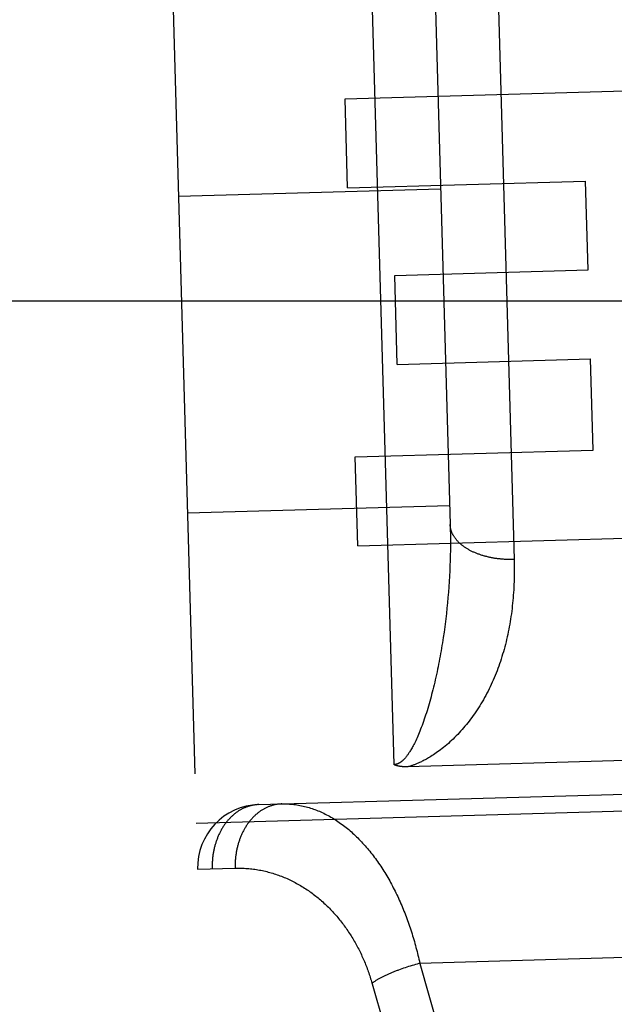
# Model space of a CAD drawing. Header units: inches. Extents: x 0 to 142, y 0 to 92.
# Tile 23 of 65: x 54.493 to 54.777, y 47.846 to 48.315. Entities that reach past the tile are written whole.
import ezdxf

# ---------------------------------------------------------------- set-up
doc = ezdxf.new("R2010")
doc.units = ezdxf.units.IN
doc.header["$LTSCALE"] = 7.824912
doc.header["$MEASUREMENT"] = 0
doc.linetypes.add('HIDDEN', pattern=[0.2, 0.1, -0.1])
doc.layers.add('02___PRT_ALL_AXES', color=7, linetype='CONTINUOUS')
doc.layers.add('DEFAULT_2', color=8, linetype='HIDDEN')

msp = doc.modelspace()

# ---------------------------------------------------------------- linework, layer by layer
at = {"layer": '02___PRT_ALL_AXES', "color": 8, "linetype": 'HIDDEN'}
for p, q in [((54.6485, 48.27745), (54.80457, 48.28188)), ((54.64971, 48.23503), (54.6485, 48.27745)), ((54.64971, 48.23503), (54.76318, 48.23825)), ((54.76438, 48.19583), (54.76318, 48.23825)), ((54.67221, 48.19321), (54.76438, 48.19583)), ((54.67342, 48.15079), (54.67221, 48.19321)), ((54.67342, 48.15079), (54.76559, 48.15341)), ((54.76682, 48.10996), (54.76559, 48.15341)), ((54.65335, 48.10673), (54.76682, 48.10996)), ((54.65456, 48.06431), (54.65335, 48.10673)), ((54.65456, 48.06431), (54.81062, 48.06875)), ((54.60739, 47.94092), (55.17216, 47.95696))]:
    msp.add_line(p, q, dxfattribs=at)
at = {"layer": 'DEFAULT_2', "color": 8, "linetype": 'HIDDEN'}
for p, q in [((54.67187, 47.95997), (54.64885, 48.77044)), ((54.63456, 46.98431), (54.58388, 48.76859)), ((54.55474, 48.73775), (54.60372, 47.01345)), ((54.71931, 48.40279), (54.72912, 48.05778)), ((54.68991, 48.38152), (54.69863, 48.07443)), ((54.56914, 48.23095), (54.69409, 48.2345)), ((35.33842, 48.18109), (56.71342, 48.18109)), ((54.57342, 48.08002), (54.69837, 48.08356)), ((54.69863, 48.07443), (54.69869, 48.07201)), ((54.69869, 48.07201), (54.69873, 48.06959)), ((54.69873, 48.06959), (54.69875, 48.06715)), ((54.69874, 48.0647), (54.69872, 48.06224)), ((54.69875, 48.06715), (54.69874, 48.0647)), ((54.69872, 48.06224), (54.69868, 48.05977)), ((54.69861, 48.05729), (54.69853, 48.0548)), ((54.69868, 48.05977), (54.69861, 48.05729)), ((54.69842, 48.05231), (54.6983, 48.0498)), ((54.69853, 48.0548), (54.69842, 48.05231)), ((54.69815, 48.04729), (54.69798, 48.04477)), ((54.6983, 48.0498), (54.69815, 48.04729)), ((54.69779, 48.04225), (54.69758, 48.03971)), ((54.69798, 48.04477), (54.69779, 48.04225)), ((54.69735, 48.03718), (54.6971, 48.03464)), ((54.69758, 48.03971), (54.69735, 48.03718)), ((54.69637, 48.02827), (54.69604, 48.02572)), ((54.69668, 48.03082), (54.69637, 48.02827)), ((54.69569, 48.02317), (54.69532, 48.02062)), ((54.69604, 48.02572), (54.69569, 48.02317)), ((54.85045, 47.96383), (54.6785, 47.95895)), ((54.60739, 47.94092), (55.17216, 47.95696)), ((54.57762, 47.93208), (55.20237, 47.94982)), ((54.57825, 47.91008), (54.59614, 47.91059)), ((54.61065, 47.01364), (54.58518, 47.91028)), ((55.09981, 47.87704), (54.68415, 47.86523)), ((54.67641, 47.86288), (54.67562, 47.8626)), ((54.67721, 47.86315), (54.67641, 47.86288)), ((54.67801, 47.86342), (54.67721, 47.86315)), ((54.67882, 47.86368), (54.67801, 47.86342)), ((54.67963, 47.86394), (54.67882, 47.86368)), ((54.68045, 47.86419), (54.67963, 47.86394)), ((54.68126, 47.86443), (54.68045, 47.86419)), ((54.68209, 47.86467), (54.68126, 47.86443)), ((54.68291, 47.8649), (54.68209, 47.86467)), ((54.68415, 47.86523), (54.75591, 47.61316)), ((54.67484, 47.86232), (54.67406, 47.86203)), ((54.67562, 47.8626), (54.67484, 47.86232)), ((54.66114, 47.85651), (54.73311, 47.60374))]:
    msp.add_line(p, q, dxfattribs=at)
for points in [[(54.72912, 48.05778), (54.7287, 48.05777), (54.72828, 48.05776), (54.72786, 48.05776), (54.72743, 48.05776), (54.72701, 48.05776), (54.72659, 48.05777), (54.72618, 48.05778), (54.72576, 48.05779), (54.72534, 48.05781), (54.72492, 48.05783), (54.7245, 48.05785), (54.72409, 48.05788), (54.72367, 48.05791), (54.72326, 48.05795), (54.72284, 48.05798), (54.72243, 48.05803), (54.72202, 48.05807), (54.72161, 48.05812), (54.7212, 48.05817), (54.7208, 48.05822), (54.72039, 48.05828), (54.71999, 48.05834), (54.71958, 48.05841), (54.71918, 48.05848), (54.71879, 48.05855), (54.71839, 48.05862), (54.718, 48.0587), (54.7176, 48.05878), (54.71721, 48.05887), (54.71683, 48.05895), (54.71644, 48.05905), (54.71606, 48.05914), (54.71568, 48.05924), (54.7153, 48.05934), (54.71492, 48.05944), (54.71455, 48.05955), (54.71418, 48.05966), (54.71381, 48.05977), (54.71345, 48.05989), (54.71309, 48.06001), (54.71273, 48.06013), (54.71237, 48.06025), (54.71202, 48.06038), (54.71167, 48.06051), (54.71133, 48.06065), (54.71098, 48.06078), (54.71065, 48.06092), (54.71031, 48.06106), (54.70998, 48.06121), (54.70965, 48.06136), (54.70933, 48.06151), (54.70901, 48.06166), (54.70869, 48.06182), (54.70838, 48.06198), (54.70807, 48.06214), (54.70777, 48.0623), (54.70747, 48.06247), (54.70717, 48.06264), (54.70688, 48.06281), (54.70659, 48.06298), (54.70631, 48.06316), (54.70603, 48.06334), (54.70575, 48.06352), (54.70548, 48.0637), (54.70522, 48.06389), (54.70496, 48.06407), (54.7047, 48.06426), (54.70445, 48.06446), (54.7042, 48.06465), (54.70396, 48.06485), (54.70373, 48.06505), (54.70349, 48.06525), (54.70327, 48.06545), (54.70304, 48.06565), (54.70283, 48.06586), (54.70261, 48.06607), (54.70241, 48.06628), (54.70221, 48.06649), (54.70201, 48.0667), (54.70182, 48.06692), (54.70163, 48.06713), (54.70145, 48.06735), (54.70128, 48.06757), (54.7011, 48.06779), (54.70094, 48.06802), (54.70078, 48.06824), (54.70063, 48.06847), (54.70048, 48.06869), (54.70034, 48.06892), (54.7002, 48.06915), (54.70007, 48.06938), (54.69994, 48.06962), (54.69982, 48.06985), (54.69971, 48.07008), (54.6996, 48.07032), (54.69949, 48.07055), (54.6994, 48.07079), (54.69931, 48.07103), (54.69922, 48.07127), (54.69914, 48.07151), (54.69906, 48.07175), (54.699, 48.07199), (54.69893, 48.07223), (54.69888, 48.07247), (54.69883, 48.07272), (54.69878, 48.07296), (54.69874, 48.0732), (54.69871, 48.07345), (54.69868, 48.07369), (54.69866, 48.07394), (54.69864, 48.07418), (54.69863, 48.07443)], [(54.72912, 48.05778), (54.72915, 48.05645), (54.72917, 48.05512), (54.72918, 48.0538), (54.72919, 48.05248), (54.72918, 48.05117), (54.72916, 48.04985), (54.72913, 48.04855), (54.72909, 48.04724), (54.72904, 48.04594), (54.72897, 48.04464), (54.7289, 48.04335), (54.72882, 48.04206), (54.72873, 48.04077), (54.72862, 48.03949), (54.72851, 48.03821), (54.72839, 48.03694), (54.72825, 48.03567), (54.7281, 48.03441), (54.72795, 48.03315), (54.72778, 48.0319), (54.7276, 48.03065), (54.72742, 48.02941), (54.72722, 48.02817), (54.72701, 48.02694), (54.72679, 48.02572), (54.72655, 48.0245), (54.72631, 48.02328), (54.72606, 48.02207), (54.7258, 48.02087), (54.72552, 48.01967), (54.72524, 48.01848), (54.72494, 48.0173), (54.72463, 48.01612), (54.72431, 48.01494), (54.72398, 48.01378), (54.72364, 48.01262), (54.72329, 48.01147), (54.72293, 48.01032), (54.72255, 48.00918), (54.72217, 48.00805), (54.72177, 48.00692), (54.72137, 48.0058), (54.72095, 48.00469), (54.72052, 48.00359), (54.72008, 48.00249), (54.71962, 48.0014), (54.71916, 48.00032), (54.71868, 47.99924), (54.7182, 47.99818), (54.7177, 47.99712), (54.71719, 47.99607), (54.71667, 47.99503), (54.71613, 47.99399), (54.71559, 47.99297), (54.71503, 47.99195), (54.71447, 47.99094), (54.71389, 47.98995), (54.7133, 47.98896), (54.71271, 47.98799), (54.71211, 47.98704), (54.7115, 47.9861), (54.71088, 47.98517), (54.71025, 47.98426), (54.70962, 47.98336), (54.70898, 47.98248), (54.70833, 47.98161), (54.70768, 47.98075), (54.70702, 47.97991), (54.70635, 47.97908), (54.70568, 47.97827), (54.705, 47.97746), (54.70431, 47.97668), (54.70362, 47.9759), (54.70292, 47.97514), (54.70221, 47.97439), (54.70149, 47.97365)], [(54.6971, 48.03464), (54.69682, 48.03209), (54.69668, 48.03082)], [(54.69532, 48.02062), (54.69493, 48.01808), (54.69472, 48.0168), (54.69451, 48.01553), (54.69429, 48.01426), (54.69407, 48.01299), (54.69384, 48.01173), (54.69361, 48.01046), (54.69337, 48.0092), (54.69312, 48.00794), (54.69287, 48.00668), (54.69262, 48.00543), (54.69235, 48.00418), (54.69209, 48.00294), (54.69181, 48.0017), (54.69154, 48.00048), (54.69126, 47.99926), (54.69097, 47.99806), (54.69068, 47.99687), (54.69039, 47.9957), (54.6901, 47.99453), (54.6898, 47.99338), (54.68949, 47.99224), (54.68919, 47.99112), (54.68888, 47.99), (54.68856, 47.9889), (54.68824, 47.98782), (54.68792, 47.98674), (54.6876, 47.98568), (54.68727, 47.98464), (54.68694, 47.98361), (54.6866, 47.98259), (54.68626, 47.98159)], [(54.68626, 47.98159), (54.68592, 47.98059), (54.68557, 47.97962), (54.68523, 47.97867), (54.68488, 47.97774), (54.68453, 47.97684), (54.68418, 47.97596), (54.68384, 47.97511), (54.6835, 47.9743), (54.68316, 47.97351), (54.68283, 47.97277), (54.68251, 47.97205), (54.68219, 47.97137), (54.68188, 47.97073), (54.68158, 47.97011), (54.68129, 47.96953), (54.681, 47.96898), (54.68072, 47.96847), (54.68045, 47.96798), (54.68019, 47.96752), (54.67994, 47.96708), (54.67969, 47.96667), (54.67945, 47.96629), (54.67922, 47.96592), (54.679, 47.96558), (54.67879, 47.96526), (54.67858, 47.96496), (54.67837, 47.96467), (54.67818, 47.96441), (54.67799, 47.96415), (54.67781, 47.96391), (54.67763, 47.96369), (54.67745, 47.96347), (54.67728, 47.96327), (54.67712, 47.96308), (54.67696, 47.9629), (54.67681, 47.96273), (54.67666, 47.96257), (54.67651, 47.96242), (54.67637, 47.96228), (54.67623, 47.96214), (54.67609, 47.96201), (54.67596, 47.96189), (54.67583, 47.96178), (54.6757, 47.96167), (54.67558, 47.96156), (54.67546, 47.96146), (54.67534, 47.96137), (54.67522, 47.96128), (54.67511, 47.9612), (54.675, 47.96112), (54.67489, 47.96104), (54.67478, 47.96097), (54.67468, 47.9609), (54.67457, 47.96084), (54.67448, 47.96078), (54.67438, 47.96072), (54.67428, 47.96067), (54.67419, 47.96062), (54.6741, 47.96057), (54.67402, 47.96053), (54.67393, 47.96049), (54.67385, 47.96045), (54.67377, 47.96041), (54.67369, 47.96038), (54.67361, 47.96035), (54.67354, 47.96032), (54.67347, 47.96029), (54.67339, 47.96026), (54.67332, 47.96024), (54.67326, 47.96022), (54.67319, 47.96019), (54.67312, 47.96017), (54.67306, 47.96016), (54.673, 47.96014), (54.67293, 47.96012), (54.67287, 47.96011), (54.67281, 47.96009), (54.67275, 47.96008), (54.67269, 47.96007), (54.67264, 47.96005), (54.67258, 47.96004), (54.67252, 47.96003), (54.67247, 47.96002), (54.67241, 47.96002), (54.67236, 47.96001), (54.6723, 47.96), (54.67225, 47.95999), (54.67219, 47.95999), (54.67214, 47.95998), (54.67208, 47.95998), (54.67203, 47.95998), (54.67198, 47.95997), (54.67192, 47.95997), (54.67187, 47.95997)], [(54.70149, 47.97365), (54.70076, 47.97292), (54.70002, 47.97219), (54.69927, 47.97149), (54.69852, 47.97079), (54.69777, 47.97012), (54.69701, 47.96946), (54.69626, 47.96883), (54.69552, 47.96822), (54.69478, 47.96763), (54.69406, 47.96708), (54.69336, 47.96654), (54.69266, 47.96604), (54.69199, 47.96556), (54.69133, 47.96511), (54.69069, 47.96468), (54.69007, 47.96428), (54.68947, 47.9639), (54.68889, 47.96354), (54.68833, 47.96321), (54.68779, 47.96289), (54.68727, 47.9626), (54.68676, 47.96232), (54.68627, 47.96206), (54.6858, 47.96182), (54.68534, 47.96159), (54.68491, 47.96137), (54.68448, 47.96117), (54.68408, 47.96098), (54.68368, 47.96081), (54.6833, 47.96064), (54.68293, 47.96048), (54.68257, 47.96033), (54.68222, 47.96019), (54.68188, 47.96006), (54.68156, 47.95994), (54.68124, 47.95982), (54.68093, 47.95971), (54.68063, 47.9596), (54.68034, 47.9595), (54.68006, 47.95941), (54.67978, 47.95932), (54.67951, 47.95924), (54.67925, 47.95916), (54.67899, 47.95908), (54.67874, 47.95901), (54.6785, 47.95895)], [(54.6785, 47.95895), (54.67828, 47.95894), (54.67807, 47.95894), (54.67786, 47.95894), (54.67766, 47.95894), (54.67746, 47.95894), (54.67726, 47.95894), (54.67707, 47.95894), (54.67688, 47.95895), (54.67669, 47.95896), (54.67651, 47.95897), (54.67633, 47.95898), (54.67615, 47.95899), (54.67598, 47.959), (54.67581, 47.95901), (54.67565, 47.95903), (54.67548, 47.95904), (54.67533, 47.95906), (54.67517, 47.95908), (54.67502, 47.9591), (54.67487, 47.95912), (54.67472, 47.95914), (54.67457, 47.95916), (54.67443, 47.95919), (54.67429, 47.95921), (54.67416, 47.95924), (54.67403, 47.95926), (54.67389, 47.95929), (54.67377, 47.95932), (54.67364, 47.95935), (54.67352, 47.95938), (54.6734, 47.95941), (54.67328, 47.95944), (54.67316, 47.95947), (54.67305, 47.95951), (54.67294, 47.95954), (54.67283, 47.95957), (54.67272, 47.95961), (54.67262, 47.95965), (54.67252, 47.95969), (54.67242, 47.95972), (54.67232, 47.95976), (54.67223, 47.9598), (54.67214, 47.95984), (54.67205, 47.95988), (54.67196, 47.95993), (54.67187, 47.95997)], [(54.60739, 47.94092), (54.60708, 47.94091), (54.60676, 47.9409), (54.60645, 47.94087), (54.60613, 47.94084), (54.60581, 47.94081), (54.60548, 47.94077), (54.60516, 47.94072), (54.60484, 47.94067), (54.60452, 47.94061), (54.6042, 47.94054), (54.60388, 47.94047), (54.60357, 47.9404), (54.60325, 47.94032), (54.60293, 47.94023), (54.60262, 47.94013), (54.6023, 47.94004), (54.60199, 47.93993), (54.60168, 47.93982), (54.60137, 47.9397), (54.60106, 47.93958), (54.60076, 47.93945), (54.60045, 47.93932), (54.60015, 47.93918), (54.59984, 47.93904), (54.59954, 47.93889), (54.59924, 47.93873), (54.59895, 47.93857), (54.59865, 47.9384), (54.59836, 47.93823), (54.59806, 47.93805), (54.59778, 47.93787), (54.59749, 47.93768), (54.5972, 47.93749), (54.59692, 47.93729), (54.59664, 47.93709), (54.59636, 47.93688), (54.59608, 47.93667), (54.59581, 47.93645), (54.59554, 47.93622), (54.59527, 47.93599), (54.595, 47.93576), (54.59474, 47.93552), (54.59448, 47.93528), (54.59422, 47.93503), (54.59396, 47.93478), (54.59371, 47.93452), (54.59346, 47.93426), (54.59321, 47.93399), (54.59297, 47.93372), (54.59272, 47.93344), (54.59249, 47.93316), (54.59225, 47.93288), (54.59202, 47.93259), (54.59179, 47.93229), (54.59157, 47.932), (54.59134, 47.93169), (54.59112, 47.93139), (54.59091, 47.93108), (54.5907, 47.93076), (54.59049, 47.93045), (54.59028, 47.93012), (54.59008, 47.9298), (54.58988, 47.92947), (54.58969, 47.92914), (54.5895, 47.9288), (54.58931, 47.92846), (54.58913, 47.92812), (54.58895, 47.92777), (54.58877, 47.92742), (54.5886, 47.92707), (54.58843, 47.92671), (54.58827, 47.92635), (54.58811, 47.92599), (54.58795, 47.92562), (54.5878, 47.92525), (54.58765, 47.92488), (54.58751, 47.92451), (54.58737, 47.92413), (54.58723, 47.92375), (54.5871, 47.92337), (54.58697, 47.92298), (54.58685, 47.9226), (54.58673, 47.92221), (54.58661, 47.92182), (54.5865, 47.92142), (54.58639, 47.92103), (54.58629, 47.92063), (54.58619, 47.92023), (54.5861, 47.91983), (54.58601, 47.91943), (54.58593, 47.91902), (54.58585, 47.91862), (54.58577, 47.91821), (54.5857, 47.9178), (54.58563, 47.91739), (54.58557, 47.91698), (54.58551, 47.91656), (54.58546, 47.91615), (54.58541, 47.91573), (54.58536, 47.91532), (54.58532, 47.9149), (54.58529, 47.91448), (54.58526, 47.91406), (54.58523, 47.91365), (54.58521, 47.91323), (54.58519, 47.91281), (54.58518, 47.91239), (54.58517, 47.91196), (54.58516, 47.91154), (54.58517, 47.91112), (54.58517, 47.9107), (54.58518, 47.91028)], [(54.61835, 47.94123), (54.61802, 47.94122), (54.61769, 47.9412), (54.61736, 47.94118), (54.61703, 47.94115), (54.6167, 47.94111), (54.61638, 47.94107), (54.61605, 47.94102), (54.61572, 47.94096), (54.6154, 47.9409), (54.61507, 47.94084), (54.61475, 47.94076), (54.61443, 47.94068), (54.6141, 47.9406), (54.61378, 47.94051), (54.61346, 47.94041), (54.61315, 47.94031), (54.61283, 47.9402), (54.61251, 47.94008), (54.6122, 47.93996), (54.61188, 47.93984), (54.61157, 47.9397), (54.61126, 47.93956), (54.61095, 47.93942), (54.61065, 47.93927), (54.61034, 47.93912), (54.61004, 47.93895), (54.60974, 47.93879), (54.60944, 47.93861), (54.60914, 47.93844), (54.60884, 47.93825), (54.60855, 47.93806), (54.60826, 47.93787), (54.60797, 47.93767), (54.60768, 47.93746), (54.6074, 47.93725), (54.60712, 47.93704), (54.60684, 47.93682), (54.60656, 47.93659), (54.60629, 47.93636), (54.60602, 47.93612), (54.60575, 47.93588), (54.60548, 47.93563), (54.60522, 47.93538), (54.60496, 47.93512), (54.6047, 47.93486), (54.60444, 47.93459), (54.60419, 47.93432), (54.60394, 47.93405), (54.6037, 47.93377), (54.60345, 47.93348), (54.60321, 47.93319), (54.60298, 47.9329), (54.60275, 47.9326), (54.60252, 47.9323), (54.60229, 47.93199), (54.60207, 47.93168), (54.60185, 47.93136), (54.60163, 47.93104), (54.60142, 47.93072), (54.60121, 47.93039), (54.60101, 47.93006), (54.60081, 47.92972), (54.60061, 47.92938), (54.60042, 47.92904), (54.60023, 47.92869), (54.60004, 47.92834), (54.59986, 47.92799), (54.59968, 47.92763), (54.59951, 47.92727), (54.59934, 47.92691), (54.59917, 47.92654), (54.59901, 47.92617), (54.59885, 47.9258), (54.5987, 47.92542), (54.59855, 47.92504), (54.59841, 47.92466), (54.59827, 47.92428), (54.59813, 47.92389), (54.598, 47.9235), (54.59787, 47.92311), (54.59775, 47.92271), (54.59763, 47.92232), (54.59751, 47.92192), (54.5974, 47.92152), (54.5973, 47.92111), (54.59719, 47.92071), (54.5971, 47.9203), (54.59701, 47.91989), (54.59692, 47.91948), (54.59683, 47.91907), (54.59676, 47.91865), (54.59668, 47.91824), (54.59661, 47.91782), (54.59655, 47.9174), (54.59649, 47.91698), (54.59643, 47.91656), (54.59638, 47.91614), (54.59633, 47.91572), (54.59629, 47.91529), (54.59625, 47.91487), (54.59622, 47.91444), (54.59619, 47.91401), (54.59617, 47.91359), (54.59615, 47.91316), (54.59614, 47.91273), (54.59613, 47.91231), (54.59612, 47.91188), (54.59613, 47.91145), (54.59613, 47.91102), (54.59614, 47.91059)], [(54.61835, 47.94123), (54.61907, 47.94125), (54.6198, 47.94125), (54.62052, 47.94124), (54.62125, 47.94121), (54.62197, 47.94117), (54.6227, 47.94112), (54.62343, 47.94106), (54.62415, 47.94098), (54.62487, 47.94089), (54.6256, 47.94079), (54.62632, 47.94067), (54.62704, 47.94054), (54.62776, 47.9404), (54.62848, 47.94025), (54.6292, 47.94008), (54.62992, 47.9399), (54.63063, 47.93971), (54.63134, 47.9395), (54.63206, 47.93928), (54.63277, 47.93905), (54.63347, 47.93881), (54.63418, 47.93856), (54.63488, 47.93829), (54.63559, 47.93801), (54.63629, 47.93772), (54.63698, 47.93741), (54.63768, 47.9371), (54.63837, 47.93677), (54.63906, 47.93643), (54.63974, 47.93608), (54.64043, 47.93572), (54.64111, 47.93535), (54.64178, 47.93496), (54.64246, 47.93456), (54.64313, 47.93416), (54.6438, 47.93374), (54.64446, 47.93331), (54.64512, 47.93287), (54.64578, 47.93242), (54.64643, 47.93195), (54.64708, 47.93148), (54.64773, 47.931), (54.64837, 47.93051), (54.64901, 47.93), (54.64964, 47.92949), (54.65027, 47.92897), (54.6509, 47.92843), (54.65152, 47.92789), (54.65214, 47.92734), (54.65275, 47.92678), (54.65336, 47.9262), (54.65396, 47.92562), (54.65456, 47.92503), (54.65516, 47.92443), (54.65575, 47.92383), (54.65633, 47.92321), (54.65691, 47.92259), (54.65749, 47.92195), (54.65806, 47.92131), (54.65863, 47.92066), (54.65919, 47.92), (54.65974, 47.91934), (54.6603, 47.91866), (54.66084, 47.91798), (54.66138, 47.91729), (54.66192, 47.91659), (54.66245, 47.91589), (54.66298, 47.91518), (54.6635, 47.91446), (54.66401, 47.91373), (54.66452, 47.913), (54.66503, 47.91226), (54.66553, 47.91152), (54.66602, 47.91076), (54.66651, 47.91001), (54.667, 47.90924), (54.66747, 47.90847), (54.66795, 47.90769), (54.66842, 47.90691), (54.66888, 47.90612), (54.66933, 47.90533), (54.66979, 47.90452), (54.67023, 47.90372), (54.67067, 47.90291), (54.67111, 47.90209), (54.67153, 47.90127), (54.67196, 47.90044), (54.67238, 47.89961), (54.67279, 47.89877), (54.6732, 47.89793), (54.6736, 47.89709), (54.67399, 47.89624), (54.67438, 47.89538), (54.67477, 47.89452), (54.67515, 47.89366), (54.67552, 47.89279), (54.67589, 47.89192), (54.67625, 47.89104), (54.67661, 47.89016), (54.67696, 47.88928), (54.67731, 47.88839), (54.67765, 47.8875), (54.67798, 47.88661), (54.67831, 47.88571), (54.67863, 47.88481), (54.67895, 47.88391), (54.67926, 47.883), (54.67957, 47.88209), (54.67987, 47.88117), (54.68017, 47.88026), (54.68046, 47.87934), (54.68074, 47.87842), (54.68102, 47.87749), (54.68129, 47.87656), (54.68156, 47.87563), (54.68182, 47.8747), (54.68208, 47.87376), (54.68233, 47.87283), (54.68258, 47.87189), (54.68282, 47.87094), (54.68305, 47.87), (54.68328, 47.86905), (54.68351, 47.8681), (54.68373, 47.86715), (54.68394, 47.86619), (54.68415, 47.86523)], [(54.59614, 47.91059), (54.59687, 47.91061), (54.59759, 47.91061), (54.59832, 47.91061), (54.59904, 47.9106), (54.59977, 47.91058), (54.60049, 47.91054), (54.60122, 47.9105), (54.60194, 47.91045), (54.60266, 47.91039), (54.60339, 47.91032), (54.60411, 47.91024), (54.60483, 47.91016), (54.60555, 47.91006), (54.60627, 47.90995), (54.60698, 47.90984), (54.6077, 47.90971), (54.60841, 47.90958), (54.60912, 47.90943), (54.60983, 47.90928), (54.61054, 47.90912), (54.61125, 47.90895), (54.61195, 47.90877), (54.61265, 47.90858), (54.61335, 47.90838), (54.61405, 47.90817), (54.61474, 47.90796), (54.61543, 47.90773), (54.61612, 47.9075), (54.61681, 47.90726), (54.61749, 47.90701), (54.61817, 47.90675), (54.61885, 47.90648), (54.61953, 47.90621), (54.6202, 47.90593), (54.62086, 47.90563), (54.62153, 47.90534), (54.62219, 47.90503), (54.62285, 47.90471), (54.6235, 47.90439), (54.62415, 47.90406), (54.62479, 47.90372), (54.62544, 47.90337), (54.62607, 47.90302), (54.62671, 47.90266), (54.62734, 47.90229), (54.62796, 47.90191), (54.62859, 47.90153), (54.6292, 47.90114), (54.62982, 47.90074), (54.63042, 47.90034), (54.63103, 47.89993), (54.63163, 47.89951), (54.63222, 47.89909), (54.63281, 47.89866), (54.6334, 47.89822), (54.63398, 47.89777), (54.63455, 47.89732), (54.63513, 47.89687), (54.63569, 47.8964), (54.63625, 47.89594), (54.63681, 47.89546), (54.63736, 47.89498), (54.63791, 47.8945), (54.63845, 47.894), (54.63898, 47.89351), (54.63951, 47.893), (54.64004, 47.8925), (54.64056, 47.89198), (54.64108, 47.89146), (54.64159, 47.89094), (54.64209, 47.89041), (54.64259, 47.88988), (54.64308, 47.88934), (54.64357, 47.88879), (54.64406, 47.88825), (54.64453, 47.88769), (54.64501, 47.88714), (54.64547, 47.88657), (54.64593, 47.88601), (54.64639, 47.88544), (54.64684, 47.88486), (54.64728, 47.88428), (54.64772, 47.8837), (54.64816, 47.88311), (54.64859, 47.88252), (54.64901, 47.88193), (54.64943, 47.88133), (54.64984, 47.88073), (54.65024, 47.88012), (54.65064, 47.87951), (54.65104, 47.8789), (54.65143, 47.87829), (54.65181, 47.87767), (54.65219, 47.87705), (54.65256, 47.87642), (54.65293, 47.87579), (54.65329, 47.87516), (54.65364, 47.87453), (54.65399, 47.87389), (54.65434, 47.87325), (54.65468, 47.87261), (54.65501, 47.87196), (54.65534, 47.87131), (54.65566, 47.87066), (54.65598, 47.87001), (54.65629, 47.86935), (54.65659, 47.8687), (54.65689, 47.86804), (54.65719, 47.86737), (54.65747, 47.86671), (54.65776, 47.86604), (54.65804, 47.86537), (54.65831, 47.8647), (54.65857, 47.86403), (54.65883, 47.86336), (54.65909, 47.86268), (54.65934, 47.862), (54.65958, 47.86132), (54.65982, 47.86064), (54.66005, 47.85996), (54.66028, 47.85927), (54.66051, 47.85858), (54.66072, 47.85789), (54.66093, 47.8572), (54.66114, 47.85651)], [(54.68415, 47.86523), (54.68374, 47.86512), (54.68291, 47.8649)], [(54.67406, 47.86203), (54.67368, 47.86188), (54.67329, 47.86174), (54.67291, 47.86159), (54.67253, 47.86144), (54.67216, 47.86129), (54.67179, 47.86114), (54.67142, 47.86098), (54.67105, 47.86083), (54.67068, 47.86068), (54.67032, 47.86052), (54.66996, 47.86037), (54.66961, 47.86021), (54.66925, 47.86005), (54.6689, 47.8599), (54.66855, 47.85974), (54.66821, 47.85958), (54.66787, 47.85942), (54.66753, 47.85926), (54.6672, 47.8591), (54.66687, 47.85894), (54.66654, 47.85877), (54.66622, 47.85861), (54.6659, 47.85845), (54.66558, 47.85829), (54.66527, 47.85812), (54.66496, 47.85796), (54.66466, 47.85779), (54.66436, 47.85763), (54.66406, 47.85746), (54.66377, 47.8573), (54.66348, 47.85713), (54.6632, 47.85697), (54.66292, 47.8568), (54.66265, 47.85664), (54.66238, 47.85647), (54.66211, 47.85631), (54.66185, 47.85614), (54.66159, 47.85598), (54.66134, 47.85581)]]:
    msp.add_lwpolyline(points, dxfattribs=at)
msp.add_arc((54.60824, 47.91094), 0.03, 91.6269, 181.6269, dxfattribs=at)

doc.saveas('drawing.dxf')
